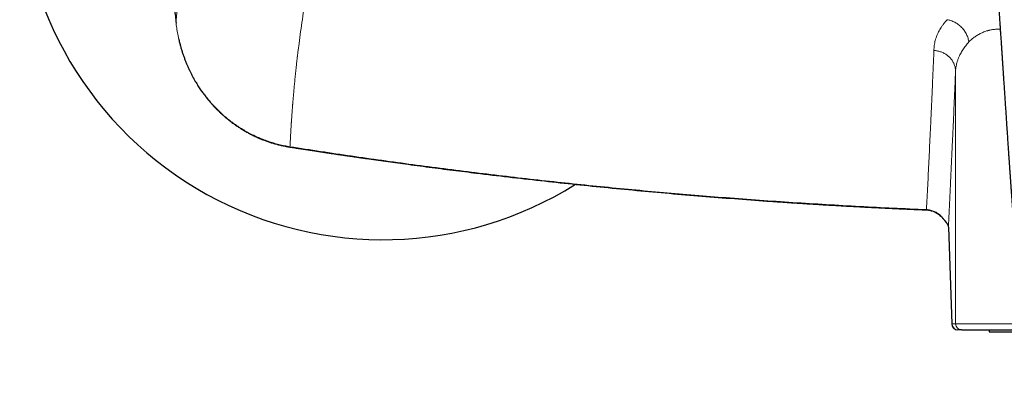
# Model space of a CAD drawing. Header units: millimetres. Extents: x 8 to 1269, y 12 to 684.
# Tile 22 of 50: x 538 to 633, y 585 to 619. Entities that reach past the tile are written whole.
import ezdxf

# ---------------------------------------------------------------- set-up
doc = ezdxf.new("R2010")
doc.units = ezdxf.units.MM

msp = doc.modelspace()

# ---------------------------------------------------------------- linework, layer by layer
at = {"color": 252, "linetype": 'Continuous', "lineweight": 0}
for p, q in [((628.253, 614.171), (628.253, 589.804)), ((627.888, 589.804), (627.556, 599.148)), ((627.556, 599.148), (627.557, 599.127)), ((627.888, 589.804), (628.253, 589.804)), ((628.253, 589.804), (635.604, 589.804))]:
    msp.add_line(p, q, dxfattribs=at)
at = {"color": 7, "linetype": 'Continuous', "lineweight": 30}
for p, q in [((625.449, 600.794), (625.449, 600.795)), ((627.557, 599.127), (627.888, 589.783)), ((628.853, 589.204), (628.488, 589.204)), ((631.5, 589.204), (631.5, 589.004)), ((631.5, 589.004), (636.079, 589.004))]:
    msp.add_line(p, q, dxfattribs=at)
at = {"color": 252, "linetype": 'Continuous', "lineweight": 0, "flags": 128}
for points in [[(564.067, 606.899), (564.064, 606.883), (564.062, 606.872), (564.06, 606.866), (564.059, 606.864), (564.059, 606.864)], [(626.824, 600.195), (626.823, 600.195), (626.823, 600.196), (626.827, 600.201), (626.834, 600.21)]]:
    msp.add_lwpolyline(points, dxfattribs=at)
at = {"color": 7, "linetype": 'Continuous', "lineweight": 30}
for centre, radius, start, end in [((573, 632.915), 35, 180, 302.09548), ((628.488, 589.804), 0.6, 181.98222, 270.00319)]:
    msp.add_arc(centre, radius, start, end, dxfattribs=at)
at = {"color": 252, "linetype": 'Continuous', "lineweight": 0}
for centre, radius, start, end in [((627.767, 599.747), 0.44, 197.65672, 216.76616), ((628.488, 589.804), 0.6, 179.99573, 269.99554), ((628.853, 589.804), 0.6, 179.99573, 269.99554)]:
    msp.add_arc(centre, radius, start, end, dxfattribs=at)
at = {"color": 7, "linetype": 'Continuous', "lineweight": 30}
for points, knots in [([(552.639, 635.408), (552.626, 635.195), (552.587, 634.537), (552.541, 633.442), (552.5, 632.122), (552.477, 630.811), (552.472, 629.5), (552.484, 628.18), (552.514, 626.851), (552.563, 625.513), (552.629, 624.175), (552.714, 622.837), (552.817, 621.5), (552.938, 620.162), (553.033, 619.272), (553.081, 618.826)], [0, 0, 0, 0, 0.038577, 0.119044, 0.198033, 0.276996, 0.355945, 0.434894, 0.515467, 0.596069, 0.676713, 0.757414, 0.838186, 0.919043, 1, 1, 1, 1]), ([(631.497, 633.824), (631.502, 633.752), (631.519, 633.508), (631.547, 633.097), (631.582, 632.594), (631.615, 632.106), (631.648, 631.632), (631.679, 631.174), (631.71, 630.73), (631.74, 630.295), (631.769, 629.868), (631.797, 629.451), (631.825, 629.051), (631.851, 628.667), (631.876, 628.3), (631.9, 627.954), (631.922, 627.63), (631.943, 627.326), (631.963, 627.037), (631.98, 626.782), (631.995, 626.561), (632.008, 626.374), (632.02, 626.203), (632.03, 626.051), (632.039, 625.918), (632.047, 625.803), (632.054, 625.701), (632.06, 625.614), (632.065, 625.54), (632.069, 625.481), (632.072, 625.435), (632.075, 625.396), (632.078, 625.355), (632.081, 625.306), (632.085, 625.246), (632.09, 625.175), (632.096, 625.092), (632.102, 624.997), (632.11, 624.891), (632.118, 624.773), (632.126, 624.644), (632.136, 624.503), (632.146, 624.351), (632.158, 624.187), (632.173, 623.969), (632.191, 623.703), (632.212, 623.396), (632.234, 623.062), (632.259, 622.705), (632.284, 622.326), (632.309, 621.962), (632.333, 621.615), (632.355, 621.284), (632.377, 620.963), (632.399, 620.644), (632.421, 620.315), (632.445, 619.961), (632.471, 619.58), (632.498, 619.171), (632.527, 618.749), (632.556, 618.315), (632.585, 617.879), (632.614, 617.449), (632.642, 617.033), (632.665, 616.696), (632.682, 616.433), (632.695, 616.242), (632.708, 616.054), (632.72, 615.87), (632.732, 615.692), (632.743, 615.523), (632.753, 615.385), (632.76, 615.275), (632.765, 615.192), (632.771, 615.113), (632.775, 615.041), (632.779, 614.981), (632.782, 614.937), (632.784, 614.906), (632.786, 614.88), (632.788, 614.853), (632.791, 614.809), (632.795, 614.746), (632.801, 614.659), (632.808, 614.555), (632.816, 614.434), (632.825, 614.297), (632.834, 614.155), (632.844, 614.012), (632.853, 613.871), (632.863, 613.725), (632.873, 613.578), (632.882, 613.432), (632.9, 613.164), (632.926, 612.776), (632.959, 612.272), (632.993, 611.766), (633.026, 611.259), (633.06, 610.75), (633.094, 610.243), (633.128, 609.729), (633.163, 609.199), (633.2, 608.65), (633.238, 608.084), (633.277, 607.498), (633.318, 606.895), (633.35, 606.42), (633.373, 606.084), (633.386, 605.896), (633.398, 605.719), (633.409, 605.553), (633.42, 605.399), (633.43, 605.255), (633.439, 605.119), (633.448, 604.992), (633.456, 604.873), (633.463, 604.768), (633.47, 604.677), (633.475, 604.606), (633.478, 604.553), (633.481, 604.514), (633.483, 604.481), (633.485, 604.452), (633.487, 604.422), (633.49, 604.385), (633.494, 604.335), (633.498, 604.27), (633.503, 604.192), (633.51, 604.105), (633.516, 604.01), (633.523, 603.908), (633.531, 603.795), (633.54, 603.671), (633.55, 603.538), (633.56, 603.394), (633.57, 603.243), (633.588, 602.996), (633.612, 602.661), (633.642, 602.242), (633.671, 601.838), (633.699, 601.448), (633.725, 601.091), (633.749, 600.767), (633.771, 600.474), (633.792, 600.188), (633.813, 599.903), (633.835, 599.611), (633.86, 599.291), (633.887, 598.941), (633.917, 598.56), (633.949, 598.164), (633.977, 597.832), (633.999, 597.567), (634.015, 597.373), (634.032, 597.177), (634.048, 596.981), (634.065, 596.793), (634.08, 596.619), (634.095, 596.46), (634.108, 596.32), (634.119, 596.199), (634.129, 596.096), (634.138, 596.006), (634.146, 595.928), (634.152, 595.863), (634.158, 595.81), (634.163, 595.756), (634.17, 595.69), (634.179, 595.605), (634.19, 595.503), (634.203, 595.385), (634.218, 595.252), (634.236, 595.103), (634.256, 594.938), (634.278, 594.762), (634.31, 594.524), (634.352, 594.226), (634.407, 593.865), (634.47, 593.492), (634.542, 593.105), (634.614, 592.754), (634.684, 592.439), (634.75, 592.164), (634.823, 591.883), (634.904, 591.595), (634.993, 591.303), (635.089, 591.014), (635.191, 590.733), (635.298, 590.462), (635.412, 590.199), (635.532, 589.943), (635.658, 589.696), (635.791, 589.457), (635.929, 589.229), (636.071, 589.013), (636.216, 588.812), (636.361, 588.624), (636.505, 588.451), (636.625, 588.316), (636.719, 588.214), (636.786, 588.145), (636.848, 588.082), (636.9, 588.03), (636.943, 587.988), (636.977, 587.954), (637.008, 587.925), (637.034, 587.901), (637.055, 587.881), (637.072, 587.865), (637.088, 587.85), (637.107, 587.833), (637.135, 587.808), (637.17, 587.775), (637.212, 587.738), (637.259, 587.697), (637.31, 587.653), (637.367, 587.605), (637.445, 587.54), (637.55, 587.456), (637.684, 587.352), (637.828, 587.245), (638.007, 587.118), (638.214, 586.979), (638.472, 586.818), (638.75, 586.657), (638.988, 586.53), (639.158, 586.444), (639.257, 586.395), (639.343, 586.354), (639.412, 586.321), (639.466, 586.296), (639.507, 586.278), (639.544, 586.261), (639.583, 586.244), (639.647, 586.215), (639.738, 586.176), (639.845, 586.131), (639.952, 586.088), (640.06, 586.045), (640.18, 585.999), (640.314, 585.949), (640.476, 585.891), (640.664, 585.827), (640.875, 585.759), (641.049, 585.707), (641.183, 585.667), (641.275, 585.641), (641.361, 585.617), (641.437, 585.597), (641.497, 585.58), (641.544, 585.568), (641.576, 585.56), (641.601, 585.553), (641.628, 585.546), (641.666, 585.537), (641.715, 585.524), (641.776, 585.509), (641.93, 585.471), (642.176, 585.414), (642.51, 585.343), (642.771, 585.292), (642.956, 585.258), (643.066, 585.238), (643.175, 585.22), (643.28, 585.202), (643.376, 585.186), (643.457, 585.173), (643.52, 585.164), (643.575, 585.155), (643.636, 585.146), (643.713, 585.134), (643.802, 585.121), (643.897, 585.108), (643.996, 585.094), (644.128, 585.076), (644.29, 585.055), (644.478, 585.031), (644.664, 585.009), (644.844, 584.989), (645.019, 584.971), (645.184, 584.954), (645.336, 584.94), (645.451, 584.929), (645.532, 584.922), (645.583, 584.918), (645.631, 584.914), (645.677, 584.91), (645.72, 584.907), (645.757, 584.904), (645.784, 584.902), (645.802, 584.9), (645.815, 584.899), (645.832, 584.898), (645.863, 584.896), (645.91, 584.892), (645.977, 584.888), (646.06, 584.882), (646.161, 584.875), (646.278, 584.868), (646.412, 584.86), (646.563, 584.852), (646.732, 584.844), (646.917, 584.837), (647.119, 584.83), (647.338, 584.824), (647.574, 584.82), (647.797, 584.817), (647.94, 584.817), (648, 584.817)], [0, 0, 0, 0, 0.003898, 0.013292, 0.02241, 0.031252, 0.039817, 0.048107, 0.056121, 0.063859, 0.07167, 0.079178, 0.086383, 0.093285, 0.099885, 0.106182, 0.11191, 0.117363, 0.122539, 0.12744, 0.131069, 0.134413, 0.137469, 0.140236, 0.142549, 0.144613, 0.146426, 0.14799, 0.149304, 0.150369, 0.151183, 0.151767, 0.152473, 0.153338, 0.154408, 0.155685, 0.157168, 0.158857, 0.160753, 0.162855, 0.165162, 0.167676, 0.170397, 0.173323, 0.176426, 0.182059, 0.187541, 0.19287, 0.199892, 0.206631, 0.213087, 0.219261, 0.225153, 0.230701, 0.236346, 0.242164, 0.248154, 0.255171, 0.262412, 0.269876, 0.277563, 0.285393, 0.292996, 0.300327, 0.307387, 0.310835, 0.314214, 0.317524, 0.320765, 0.323935, 0.326921, 0.329661, 0.331227, 0.3327, 0.33408, 0.335367, 0.336524, 0.337223, 0.337722, 0.338113, 0.338596, 0.339179, 0.340413, 0.341942, 0.343765, 0.345882, 0.348295, 0.351001, 0.353335, 0.35585, 0.358439, 0.361016, 0.363579, 0.366128, 0.375124, 0.383949, 0.392603, 0.401684, 0.41057, 0.419293, 0.428223, 0.43746, 0.447006, 0.456862, 0.467027, 0.477501, 0.488282, 0.491708, 0.494968, 0.498032, 0.500901, 0.503574, 0.506052, 0.508334, 0.510619, 0.512667, 0.514478, 0.516052, 0.51739, 0.518157, 0.518817, 0.519385, 0.519884, 0.520338, 0.520919, 0.521812, 0.522929, 0.524272, 0.525839, 0.527428, 0.529196, 0.531144, 0.533271, 0.535577, 0.538062, 0.540713, 0.543375, 0.550814, 0.558006, 0.564951, 0.571649, 0.5781, 0.583287, 0.5883, 0.593141, 0.597962, 0.602946, 0.608094, 0.61437, 0.620876, 0.627615, 0.634595, 0.637842, 0.641141, 0.644492, 0.647886, 0.65111, 0.654073, 0.656775, 0.659213, 0.661178, 0.662929, 0.664464, 0.665785, 0.666888, 0.667775, 0.668482, 0.669647, 0.6711, 0.672827, 0.674832, 0.677115, 0.679631, 0.68242, 0.685471, 0.68863, 0.694539, 0.700665, 0.707014, 0.713595, 0.720421, 0.72503, 0.729757, 0.734606, 0.739583, 0.744695, 0.749869, 0.754795, 0.759636, 0.764395, 0.769074, 0.77368, 0.778212, 0.782639, 0.786917, 0.791017, 0.794929, 0.798645, 0.802172, 0.803867, 0.805478, 0.806925, 0.808205, 0.8091, 0.809892, 0.810582, 0.811169, 0.811653, 0.812036, 0.812317, 0.81271, 0.813319, 0.814138, 0.815059, 0.816075, 0.817185, 0.81839, 0.819689, 0.822186, 0.824968, 0.827984, 0.830992, 0.83564, 0.840191, 0.845837, 0.851318, 0.853348, 0.855137, 0.856684, 0.857993, 0.858868, 0.859591, 0.860171, 0.860838, 0.86169, 0.86358, 0.865664, 0.867328, 0.8692, 0.871292, 0.873602, 0.876129, 0.879671, 0.883269, 0.886909, 0.888482, 0.890061, 0.891568, 0.892832, 0.89385, 0.894624, 0.895154, 0.895458, 0.895887, 0.896515, 0.897342, 0.898366, 0.899556, 0.90507, 0.910623, 0.91614, 0.917965, 0.919774, 0.921568, 0.923345, 0.924954, 0.926279, 0.927323, 0.928037, 0.929011, 0.930294, 0.931806, 0.933373, 0.93499, 0.936657, 0.939822, 0.942915, 0.945867, 0.948876, 0.951726, 0.954417, 0.956908, 0.959175, 0.960031, 0.96085, 0.961632, 0.962377, 0.963084, 0.963731, 0.96419, 0.964425, 0.964564, 0.964835, 0.96526, 0.966066, 0.967147, 0.968501, 0.970129, 0.972032, 0.974208, 0.976659, 0.979383, 0.982382, 0.985655, 0.989201, 0.993021, 0.997114, 1, 1, 1, 1]), ([(553.329, 617.347), (553.337, 617.312), (553.369, 617.155), (553.436, 616.881), (553.529, 616.53), (553.629, 616.19), (553.735, 615.859), (553.847, 615.535), (553.965, 615.22), (554.085, 614.919), (554.209, 614.63), (554.333, 614.355), (554.462, 614.086), (554.595, 613.822), (554.732, 613.566), (554.867, 613.324), (555, 613.097), (555.13, 612.884), (555.256, 612.684), (555.382, 612.493), (555.507, 612.31), (555.63, 612.136), (555.751, 611.97), (555.876, 611.804), (556.007, 611.635), (556.147, 611.461), (556.294, 611.283), (556.454, 611.098), (556.626, 610.905), (556.812, 610.705), (557.011, 610.5), (557.219, 610.296), (557.434, 610.093), (557.656, 609.893), (557.891, 609.691), (558.14, 609.488), (558.403, 609.283), (558.678, 609.081), (558.965, 608.881), (559.264, 608.685), (559.578, 608.491), (559.906, 608.301), (560.251, 608.116), (560.61, 607.937), (560.958, 607.777), (561.29, 607.636), (561.605, 607.512), (561.931, 607.394), (562.266, 607.283), (562.609, 607.181), (562.959, 607.087), (563.317, 607.002), (563.684, 606.926), (563.933, 606.885), (564.059, 606.864)], [0, 0, 0, 0, 0.006672, 0.030169, 0.052999, 0.075164, 0.096668, 0.118489, 0.139588, 0.159968, 0.179629, 0.198573, 0.216801, 0.23587, 0.254088, 0.271455, 0.287971, 0.303636, 0.31845, 0.332411, 0.346782, 0.36012, 0.37249, 0.385335, 0.399245, 0.412818, 0.427278, 0.442627, 0.458866, 0.475972, 0.493937, 0.51276, 0.530768, 0.549496, 0.568945, 0.589114, 0.610005, 0.631617, 0.653363, 0.675796, 0.698919, 0.722733, 0.747242, 0.772448, 0.798357, 0.819165, 0.84041, 0.862098, 0.88423, 0.906813, 0.929436, 0.952503, 0.976022, 1, 1, 1, 1]), ([(564.059, 606.864), (564.219, 606.839), (564.533, 606.79), (564.998, 606.718), (565.449, 606.648), (565.885, 606.581), (566.308, 606.516), (566.716, 606.454), (567.123, 606.392), (567.526, 606.331), (567.926, 606.271), (568.309, 606.214), (568.675, 606.16), (569.023, 606.109), (569.355, 606.06), (569.669, 606.014), (569.966, 605.97), (570.245, 605.93), (570.491, 605.894), (570.705, 605.863), (570.89, 605.837), (571.071, 605.811), (571.25, 605.785), (571.676, 605.724), (572.353, 605.628), (573.287, 605.497), (574.235, 605.366), (575.634, 605.175), (577.481, 604.928), (579.773, 604.632), (582.325, 604.314), (585.139, 603.977), (588.213, 603.627), (591.29, 603.294), (594.387, 602.977), (597.505, 602.676), (600.643, 602.392), (603.783, 602.126), (606.925, 601.878), (609.204, 601.712), (610.621, 601.614), (611.174, 601.576), (611.727, 601.538), (612.281, 601.501), (612.834, 601.465), (613.384, 601.43), (613.944, 601.394), (614.509, 601.359), (615.077, 601.324), (615.63, 601.291), (616.169, 601.259), (616.576, 601.235), (616.862, 601.219), (617.034, 601.209), (617.218, 601.199), (617.413, 601.188), (617.618, 601.176), (617.834, 601.164), (618.059, 601.151), (618.296, 601.138), (618.561, 601.124), (618.856, 601.108), (619.182, 601.091), (619.524, 601.073), (619.881, 601.054), (620.255, 601.035), (620.645, 601.015), (621.051, 600.994), (621.473, 600.974), (621.911, 600.952), (622.364, 600.931), (622.834, 600.909), (623.31, 600.887), (623.792, 600.865), (624.279, 600.844), (624.78, 600.822), (625.172, 600.805), (625.396, 600.796), (625.449, 600.794)], [0, 0, 0, 0, 0.007856, 0.015478, 0.022868, 0.030025, 0.036948, 0.043639, 0.050097, 0.056931, 0.063484, 0.069755, 0.075745, 0.081452, 0.086878, 0.092022, 0.096885, 0.101466, 0.105766, 0.108946, 0.111953, 0.114875, 0.117805, 0.120744, 0.135794, 0.151075, 0.166587, 0.18229, 0.219727, 0.257163, 0.294599, 0.344737, 0.394875, 0.445014, 0.495152, 0.546202, 0.597252, 0.648302, 0.699352, 0.750403, 0.759388, 0.768373, 0.777358, 0.786342, 0.795327, 0.804303, 0.813126, 0.822596, 0.831821, 0.840801, 0.849535, 0.858023, 0.860655, 0.86344, 0.866415, 0.869579, 0.872932, 0.87641, 0.88007, 0.883912, 0.887938, 0.892968, 0.898256, 0.903804, 0.90961, 0.915675, 0.921999, 0.928581, 0.935423, 0.942524, 0.949883, 0.957502, 0.96538, 0.973045, 0.98094, 0.989066, 0.997422, 1, 1, 1, 1]), ([(625.449, 600.793), (625.51, 600.789), (625.635, 600.78), (625.821, 600.746), (626.006, 600.694), (626.186, 600.626), (626.358, 600.542), (626.523, 600.442), (626.68, 600.327), (626.776, 600.239), (626.824, 600.195)], [0, 0, 0, 0, 0.1191939, 0.2449668, 0.370078, 0.4949333, 0.6199423, 0.7455158, 0.8720649, 1, 1, 1, 1]), ([(626.824, 600.195), (626.848, 600.171), (626.894, 600.125), (626.955, 600.059), (627.007, 600.001), (627.048, 599.952), (627.082, 599.911), (627.112, 599.876), (627.138, 599.844), (627.162, 599.813), (627.187, 599.782), (627.214, 599.748), (627.242, 599.712), (627.27, 599.676), (627.298, 599.638), (627.326, 599.601), (627.356, 599.562), (627.386, 599.521), (627.405, 599.496), (627.414, 599.483)], [0, 0, 0, 0, 0.092489, 0.17528, 0.247939, 0.310273, 0.362799, 0.409232, 0.450555, 0.487408, 0.526308, 0.56989, 0.618348, 0.67299, 0.723445, 0.780519, 0.844915, 0.917619, 1, 1, 1, 1]), ([(627.414, 599.484), (627.423, 599.472), (627.439, 599.45), (627.458, 599.421), (627.473, 599.397), (627.484, 599.377), (627.494, 599.358), (627.503, 599.339), (627.512, 599.319), (627.52, 599.298), (627.528, 599.277), (627.534, 599.259), (627.539, 599.243), (627.542, 599.231), (627.544, 599.222), (627.545, 599.216), (627.547, 599.207), (627.549, 599.196), (627.552, 599.18), (627.554, 599.164), (627.555, 599.152), (627.556, 599.147)], [0, 0, 0, 0, 0.092563, 0.171233, 0.236131, 0.289067, 0.338345, 0.399002, 0.459392, 0.527542, 0.591122, 0.650139, 0.701826, 0.748064, 0.770103, 0.791468, 0.817979, 0.85382, 0.89902, 0.953613, 1, 1, 1, 1]), ([(628.853, 589.204), (628.858, 589.204), (628.867, 589.204), (628.9, 589.204), (628.948, 589.204), (629.004, 589.204), (629.061, 589.204), (629.115, 589.204), (629.175, 589.204), (629.243, 589.204), (629.33, 589.204), (629.442, 589.204), (629.583, 589.204), (629.738, 589.204), (629.907, 589.204), (630.091, 589.204), (630.268, 589.204), (630.43, 589.204), (630.576, 589.204), (630.727, 589.204), (630.884, 589.204), (631.047, 589.204), (631.247, 589.204), (631.491, 589.204), (631.782, 589.204), (632.088, 589.204), (632.406, 589.204), (632.736, 589.204), (633.079, 589.204), (633.435, 589.204), (633.803, 589.204), (634.183, 589.204), (634.576, 589.204), (634.98, 589.204), (635.395, 589.204), (635.718, 589.204), (635.905, 589.204), (635.947, 589.204)], [0, 0, 0, 0, 0.032627, 0.065194, 0.097728, 0.130256, 0.150711, 0.17118, 0.191671, 0.212452, 0.234174, 0.266441, 0.298665, 0.330871, 0.363085, 0.395332, 0.427638, 0.449058, 0.470444, 0.491804, 0.513145, 0.534475, 0.555801, 0.589324, 0.622884, 0.656511, 0.689965, 0.723345, 0.756681, 0.789999, 0.823329, 0.856699, 0.890137, 0.923591, 0.956971, 0.990306, 1, 1, 1, 1])]:
    msp.add_open_spline(points, degree=3, knots=knots, dxfattribs=at)
at = {"color": 252, "linetype": 'Continuous', "lineweight": 0}
for points, knots in [([(553.081, 618.826), (553.097, 619.07), (553.128, 619.557), (553.181, 620.289), (553.239, 621.019), (553.301, 621.747), (553.368, 622.473), (553.439, 623.196), (553.516, 623.922), (553.597, 624.653), (553.683, 625.386), (553.749, 625.922), (553.792, 626.258), (553.809, 626.395), (553.827, 626.532), (553.845, 626.669), (553.863, 626.809), (553.883, 626.955), (553.915, 627.2), (553.961, 627.539), (554.035, 628.07), (554.126, 628.701), (554.236, 629.431), (554.348, 630.157), (554.464, 630.876), (554.583, 631.59), (554.702, 632.285), (554.822, 632.961), (554.941, 633.617), (555.062, 634.268), (555.185, 634.913), (555.27, 635.343), (555.312, 635.556)], [0, 0, 0, 0, 0.04711, 0.093769, 0.139974, 0.185726, 0.231023, 0.275865, 0.32025, 0.365342, 0.409952, 0.454077, 0.462343, 0.470592, 0.478824, 0.487039, 0.495236, 0.503931, 0.513319, 0.539006, 0.5645, 0.607943, 0.650813, 0.693109, 0.73483, 0.775976, 0.816544, 0.854265, 0.891472, 0.928164, 0.96434, 1, 1, 1, 1]), ([(648, 586.616), (647.992, 586.616), (647.971, 586.616), (647.93, 586.616), (647.873, 586.617), (647.8, 586.617), (647.71, 586.618), (647.603, 586.619), (647.48, 586.621), (647.34, 586.624), (647.184, 586.628), (647.011, 586.634), (646.822, 586.642), (646.616, 586.652), (646.393, 586.664), (646.155, 586.679), (645.9, 586.698), (645.639, 586.72), (645.373, 586.745), (645.104, 586.773), (644.822, 586.805), (644.528, 586.842), (644.223, 586.883), (643.908, 586.93), (643.584, 586.983), (643.248, 587.043), (642.919, 587.109), (642.599, 587.179), (642.287, 587.254), (641.968, 587.339), (641.641, 587.434), (641.309, 587.54), (640.997, 587.651), (640.706, 587.765), (640.437, 587.878), (640.167, 588.003), (639.897, 588.138), (639.627, 588.286), (639.37, 588.439), (639.129, 588.595), (638.902, 588.752), (638.678, 588.92), (638.459, 589.098), (638.244, 589.287), (638.036, 589.487), (637.835, 589.698), (637.648, 589.913), (637.476, 590.132), (637.318, 590.355), (637.169, 590.588), (637.029, 590.831), (636.884, 591.108), (636.739, 591.42), (636.596, 591.769), (636.462, 592.14), (636.337, 592.533), (636.221, 592.948), (636.115, 593.373), (636.02, 593.806), (635.934, 594.248), (635.857, 594.696), (635.778, 595.209), (635.7, 595.789), (635.625, 596.437), (635.558, 597.098), (635.494, 597.803), (635.428, 598.552), (635.362, 599.347), (635.296, 600.156), (635.232, 600.98), (635.182, 601.636), (635.146, 602.123), (635.123, 602.435), (635.099, 602.75), (635.076, 603.066), (635.053, 603.377), (635.021, 603.815), (634.98, 604.377), (634.924, 605.145), (634.865, 605.982), (634.802, 606.883), (634.74, 607.769), (634.681, 608.64), (634.622, 609.494), (634.566, 610.321), (634.512, 611.122), (634.459, 611.897), (634.408, 612.658), (634.357, 613.405), (634.308, 614.134), (634.26, 614.846), (634.213, 615.54), (634.167, 616.221), (634.119, 616.93), (634.069, 617.666), (634.017, 618.427), (633.966, 619.17), (633.917, 619.895), (633.868, 620.602), (633.821, 621.291), (633.775, 621.963), (633.73, 622.617), (633.686, 623.253), (633.644, 623.872), (633.602, 624.473), (633.563, 625.046), (633.526, 625.591), (633.49, 626.11), (633.455, 626.614), (633.422, 627.102), (633.389, 627.577), (633.357, 628.038), (633.326, 628.485), (633.297, 628.917), (633.268, 629.333), (633.24, 629.734), (633.214, 630.112), (633.19, 630.469), (633.167, 630.804), (633.145, 631.126), (633.123, 631.433), (633.103, 631.728), (633.084, 632.008), (633.066, 632.275), (633.048, 632.529), (633.032, 632.769), (633.016, 632.994), (633.002, 633.204), (632.988, 633.4), (632.976, 633.583), (632.964, 633.761), (632.952, 633.931), (632.941, 634.093), (632.931, 634.238), (632.922, 634.366), (632.915, 634.477), (632.91, 634.545), (632.908, 634.576)], [0, 0, 0, 0, 0.0003979, 0.0010727, 0.0020244, 0.0032531, 0.0047589, 0.0065418, 0.008602, 0.0109395, 0.0135543, 0.0164464, 0.0196158, 0.0230622, 0.0267855, 0.0307854, 0.0350611, 0.039612, 0.0439225, 0.0484521, 0.0531997, 0.058164, 0.0633432, 0.0686384, 0.0741422, 0.079858, 0.0857909, 0.0910002, 0.0963761, 0.1019225, 0.1076343, 0.1135037, 0.1195233, 0.1243536, 0.1292701, 0.1342767, 0.1393796, 0.1445864, 0.1499051, 0.1545243, 0.1592142, 0.1639663, 0.1687741, 0.1736367, 0.178555, 0.1835328, 0.1885796, 0.1931716, 0.1978485, 0.202617, 0.2074448, 0.2123095, 0.2187402, 0.2252491, 0.2318517, 0.2391745, 0.2466275, 0.2542103, 0.2619139, 0.269724, 0.2776267, 0.285624, 0.2967886, 0.3081636, 0.3197534, 0.3315556, 0.3452696, 0.3592559, 0.3735166, 0.3880526, 0.4028641, 0.4083639, 0.4139008, 0.4194747, 0.4250855, 0.4307329, 0.4360376, 0.4484425, 0.4607082, 0.4770796, 0.4931948, 0.5090528, 0.5246527, 0.5399936, 0.5550758, 0.5692819, 0.5832533, 0.596991, 0.6104961, 0.6237694, 0.6365807, 0.6491695, 0.6615364, 0.6736818, 0.6878523, 0.7017101, 0.7152557, 0.7284895, 0.7414121, 0.7540239, 0.7663251, 0.7783158, 0.789996, 0.8013657, 0.8124248, 0.8231735, 0.8330236, 0.8425976, 0.8518957, 0.8609177, 0.8696637, 0.878237, 0.8865275, 0.8945353, 0.9022603, 0.9097026, 0.9168623, 0.9233539, 0.9295943, 0.9355834, 0.9413213, 0.946808, 0.9520434, 0.9570276, 0.9617606, 0.9662423, 0.9704728, 0.9743831, 0.9780512, 0.9814768, 0.9846601, 0.9880152, 0.9910509, 0.9937673, 0.9961642, 0.9982418, 1, 1, 1, 1]), ([(564.067, 606.899), (564.069, 606.938), (564.073, 607.017), (564.079, 607.14), (564.086, 607.27), (564.093, 607.406), (564.1, 607.549), (564.108, 607.696), (564.116, 607.846), (564.125, 608), (564.134, 608.16), (564.143, 608.326), (564.153, 608.494), (564.163, 608.664), (564.174, 608.836), (564.183, 608.981), (564.191, 609.1), (564.196, 609.188), (564.202, 609.277), (564.208, 609.365), (564.215, 609.472), (564.224, 609.599), (564.234, 609.744), (564.243, 609.884), (564.253, 610.02), (564.263, 610.153), (564.272, 610.284), (564.282, 610.412), (564.291, 610.534), (564.3, 610.651), (564.309, 610.763), (564.317, 610.865), (564.324, 610.958), (564.331, 611.043), (564.336, 611.108), (564.34, 611.155), (564.342, 611.185), (564.345, 611.214), (564.347, 611.243), (564.349, 611.274), (564.357, 611.371), (564.371, 611.536), (564.391, 611.769), (564.411, 612.007), (564.433, 612.253), (564.456, 612.507), (564.48, 612.769), (564.506, 613.037), (564.533, 613.312), (564.56, 613.592), (564.589, 613.876), (564.62, 614.165), (564.651, 614.461), (564.681, 614.737), (564.71, 614.992), (564.736, 615.225), (564.756, 615.395), (564.768, 615.501), (564.773, 615.54), (564.777, 615.58), (564.782, 615.62), (564.787, 615.66), (564.792, 615.7), (564.796, 615.739), (564.808, 615.837), (564.853, 616.212), (564.946, 616.96), (565.089, 618.027), (565.257, 619.196), (565.438, 620.372), (565.633, 621.556), (565.843, 622.748), (566.067, 623.948), (566.229, 624.754), (566.31, 625.158)], [0, 0, 0, 0, 0.0067479, 0.0138812, 0.0213999, 0.029304, 0.0375935, 0.0462685, 0.0548007, 0.0636756, 0.0728931, 0.0824531, 0.0923558, 0.1019074, 0.1117574, 0.1219058, 0.1269098, 0.1320784, 0.1371595, 0.1421531, 0.1470592, 0.1556024, 0.1638666, 0.1718518, 0.1795579, 0.186985, 0.1945574, 0.2018159, 0.2087605, 0.2153913, 0.2217083, 0.2277114, 0.2327345, 0.2375146, 0.2420517, 0.2437676, 0.245446, 0.2470869, 0.2486903, 0.250336, 0.2523966, 0.2651298, 0.2781868, 0.2915678, 0.3052726, 0.3195595, 0.3341822, 0.3491408, 0.3644353, 0.3800658, 0.3957441, 0.4117466, 0.4280732, 0.4447239, 0.4573679, 0.4701927, 0.4831982, 0.4853615, 0.4875297, 0.4897029, 0.4918809, 0.4940639, 0.4962518, 0.4984447, 0.5005468, 0.5123015, 0.5600052, 0.6228595, 0.6857109, 0.7485606, 0.8113423, 0.8741739, 0.9370593, 1, 1, 1, 1]), ([(626.17, 616.183), (626.171, 616.266), (626.174, 616.43), (626.199, 616.676), (626.239, 616.92), (626.296, 617.163), (626.369, 617.404), (626.459, 617.643), (626.562, 617.875), (626.677, 618.099), (626.802, 618.315), (626.941, 618.529), (627.094, 618.743), (627.26, 618.955), (627.381, 619.095), (627.442, 619.165)], [0, 0, 0, 0, 0.081112, 0.161843, 0.242248, 0.322378, 0.402287, 0.48203, 0.561659, 0.6346, 0.707532, 0.780497, 0.853536, 0.92669, 1, 1, 1, 1]), ([(629.532, 617.014), (629.522, 617.073), (629.504, 617.193), (629.456, 617.375), (629.393, 617.558), (629.314, 617.74), (629.218, 617.92), (629.105, 618.095), (628.978, 618.262), (628.836, 618.42), (628.683, 618.566), (628.519, 618.699), (628.347, 618.817), (628.169, 618.92), (627.987, 619.006), (627.805, 619.075), (627.623, 619.13), (627.502, 619.154), (627.442, 619.165)], [0, 0, 0, 0, 0.0583713, 0.1182956, 0.1796182, 0.2421569, 0.3057037, 0.3700281, 0.4348815, 0.5000026, 0.5651237, 0.6299768, 0.6943007, 0.7578468, 0.8203847, 0.8817065, 0.9416298, 1, 1, 1, 1]), ([(553.081, 618.826), (553.107, 618.62), (553.158, 618.209), (553.269, 617.597), (553.404, 616.991), (553.566, 616.391), (553.753, 615.8), (553.966, 615.218), (554.194, 614.669), (554.434, 614.154), (554.682, 613.671), (554.948, 613.199), (555.233, 612.736), (555.537, 612.285), (555.859, 611.845), (556.199, 611.418), (556.557, 611.004), (556.932, 610.605), (557.323, 610.223), (557.729, 609.858), (558.149, 609.51), (558.583, 609.18), (559.03, 608.869), (559.489, 608.577), (559.96, 608.305), (560.442, 608.053), (560.934, 607.822), (561.436, 607.611), (561.947, 607.423), (562.466, 607.256), (562.993, 607.113), (563.527, 606.991), (563.887, 606.93), (564.067, 606.899)], [0, 0, 0, 0, 0.035732, 0.071417, 0.107064, 0.142679, 0.178271, 0.213846, 0.249415, 0.28054, 0.311675, 0.342827, 0.374007, 0.405224, 0.436491, 0.467822, 0.49923, 0.530656, 0.562032, 0.593365, 0.624662, 0.655928, 0.687169, 0.718392, 0.749604, 0.780811, 0.812022, 0.843246, 0.874495, 0.905779, 0.937114, 0.968515, 1, 1, 1, 1]), ([(632.561, 618.243), (632.489, 618.245), (632.336, 618.25), (632.108, 618.239), (631.902, 618.218), (631.724, 618.19), (631.611, 618.167), (631.539, 618.151), (631.505, 618.143), (631.471, 618.134), (631.437, 618.126), (631.403, 618.117), (631.369, 618.107), (631.287, 618.084), (631.157, 618.043), (630.982, 617.978), (630.807, 617.904), (630.634, 617.82), (630.461, 617.727), (630.294, 617.626), (630.132, 617.519), (629.976, 617.405), (629.823, 617.283), (629.674, 617.152), (629.579, 617.06), (629.532, 617.014)], [0, 0, 0, 0, 0.055441, 0.11715, 0.180418, 0.223068, 0.266451, 0.276293, 0.286174, 0.296092, 0.30605, 0.316046, 0.326082, 0.336156, 0.389351, 0.444287, 0.50099, 0.559482, 0.619786, 0.681921, 0.742199, 0.804133, 0.867737, 0.933023, 1, 1, 1, 1]), ([(629.532, 617.014), (629.48, 616.954), (629.374, 616.833), (629.228, 616.649), (629.088, 616.459), (628.956, 616.265), (628.833, 616.065), (628.722, 615.863), (628.637, 615.691), (628.574, 615.549), (628.526, 615.433), (628.48, 615.311), (628.436, 615.183), (628.395, 615.049), (628.359, 614.912), (628.327, 614.772), (628.3, 614.63), (628.278, 614.482), (628.261, 614.328), (628.256, 614.224), (628.253, 614.171)], [0, 0, 0, 0, 0.065465, 0.132296, 0.200493, 0.270056, 0.340986, 0.413283, 0.484028, 0.52241, 0.562804, 0.60521, 0.64963, 0.696062, 0.744506, 0.792027, 0.841336, 0.892435, 0.945323, 1, 1, 1, 1]), ([(625.451, 600.826), (625.471, 601.208), (625.51, 601.972), (625.568, 603.136), (625.626, 604.313), (625.684, 605.503), (625.741, 606.708), (625.799, 607.926), (625.858, 609.199), (625.919, 610.529), (625.982, 611.917), (626.045, 613.322), (626.108, 614.742), (626.149, 615.703), (626.17, 616.183)], [0, 0, 0, 0, 0.080001, 0.160002, 0.240003, 0.320004, 0.400004, 0.480004, 0.560004, 0.648003, 0.736003, 0.824002, 0.912001, 1, 1, 1, 1]), ([(626.17, 616.183), (626.22, 616.18), (626.323, 616.174), (626.477, 616.151), (626.633, 616.118), (626.789, 616.073), (626.943, 616.016), (627.095, 615.948), (627.243, 615.868), (627.385, 615.776), (627.519, 615.674), (627.645, 615.562), (627.76, 615.441), (627.865, 615.312), (627.958, 615.177), (628.038, 615.037), (628.105, 614.894), (628.16, 614.748), (628.202, 614.602), (628.231, 614.457), (628.249, 614.313), (628.252, 614.218), (628.253, 614.171)], [0, 0, 0, 0, 0.045927, 0.093039, 0.141256, 0.190485, 0.240614, 0.291519, 0.343064, 0.395097, 0.447462, 0.499995, 0.552528, 0.604893, 0.656927, 0.708472, 0.759379, 0.809509, 0.858739, 0.906958, 0.954071, 1, 1, 1, 1]), ([(627.556, 599.148), (627.578, 599.586), (627.622, 600.461), (627.688, 601.797), (627.753, 603.149), (627.818, 604.519), (627.883, 605.906), (627.947, 607.284), (628.01, 608.652), (628.071, 610.008), (628.132, 611.379), (628.192, 612.765), (628.233, 613.702), (628.253, 614.171)], [0, 0, 0, 0, 0.0935117, 0.1869804, 0.2804082, 0.3737974, 0.4671501, 0.5604683, 0.6484246, 0.7363541, 0.8242586, 0.91214, 1, 1, 1, 1]), ([(625.451, 600.826), (624.376, 600.873), (622.227, 600.966), (619.004, 601.13), (615.783, 601.312), (612.563, 601.513), (609.346, 601.733), (606.191, 601.968), (603.1, 602.216), (600.071, 602.476), (597.044, 602.754), (594.018, 603.048), (590.994, 603.36), (587.972, 603.688), (584.951, 604.033), (581.932, 604.396), (578.915, 604.776), (575.917, 605.17), (572.938, 605.579), (569.98, 606.002), (567.022, 606.44), (565.052, 606.746), (564.067, 606.899)], [0, 0, 0, 0, 0.0523002, 0.1045863, 0.15686, 0.2091232, 0.2613778, 0.3136254, 0.3628829, 0.4121374, 0.4613905, 0.5106438, 0.5598987, 0.6091569, 0.6584199, 0.7076892, 0.7569663, 0.8062529, 0.8546701, 0.9030994, 0.9515422, 1, 1, 1, 1]), ([(625.451, 600.826), (625.451, 600.82), (625.45, 600.807), (625.45, 600.797), (625.449, 600.792), (625.449, 600.794), (625.449, 600.794)], [0, 0, 0, 0, 0.284235, 0.58211, 0.892762, 1, 1, 1, 1]), ([(625.451, 600.826), (625.516, 600.821), (625.646, 600.812), (625.836, 600.775), (626.022, 600.721), (626.201, 600.651), (626.373, 600.564), (626.537, 600.462), (626.692, 600.345), (626.787, 600.255), (626.834, 600.21)], [0, 0, 0, 0, 0.126102, 0.251049, 0.375297, 0.499269, 0.623356, 0.747934, 0.873363, 1, 1, 1, 1]), ([(627.347, 599.614), (627.334, 599.629), (627.308, 599.659), (627.257, 599.722), (627.2, 599.793), (627.137, 599.871), (627.068, 599.954), (626.994, 600.04), (626.916, 600.126), (626.862, 600.182), (626.834, 600.21)], [0, 0, 0, 0, 0.137212, 0.266356, 0.390659, 0.512614, 0.633907, 0.755456, 0.877548, 1, 1, 1, 1]), ([(627.347, 599.614), (627.373, 599.584), (627.423, 599.523), (627.479, 599.431), (627.52, 599.337), (627.548, 599.243), (627.553, 599.18), (627.556, 599.148)], [0, 0, 0, 0, 0.199717, 0.399097, 0.598639, 0.798803, 1, 1, 1, 1]), ([(627.888, 589.783), (627.888, 589.786), (627.888, 589.79), (627.888, 589.798), (627.888, 589.802), (627.888, 589.804)], [0, 0, 0, 0, 0.326185, 0.676888, 1, 1, 1, 1])]:
    msp.add_open_spline(points, degree=3, knots=knots, dxfattribs=at)

doc.saveas('drawing.dxf')
